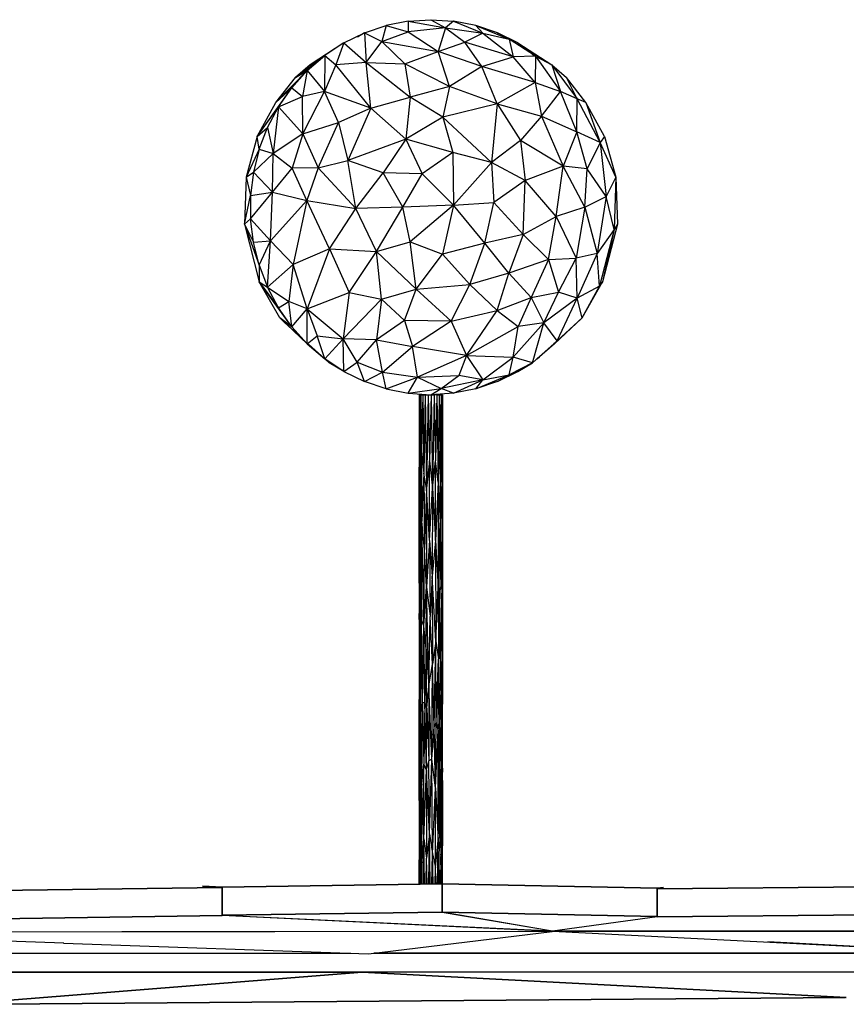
# Model space of a CAD drawing. Extents: x -805 to 3526, y -961 to 1039.
# Tile 6 of 256: x -789.71 to -786.18, y 30.16 to 34.36. Entities that reach past the tile are written whole.
import ezdxf

# ---------------------------------------------------------------- set-up
doc = ezdxf.new("R2010")
doc.units = 0
doc.layers.get('0').update_dxf_attribs({"color": 251})
for name, color, linetype in [('Block 1 cm', 251, 'Continuous'), ('Schnit 1 N', 251, 'Continuous'), ('Schnitt 1', 251, 'Continuous')]:
    doc.layers.add(name, color=color, linetype=linetype)

# ---------------------------------------------------------------- blocks, each defined once
blk = doc.blocks.new('Schnitt 1 cm')
at = {"layer": 'Schnitt 1'}
for p, q in [((50.4888, -2.6874), (49.5716, -2.706)), ((50.4888, -2.6874), (50.5168, -2.6826)), ((50.5168, -2.6829), (50.4888, -2.6877)), ((50.4888, -2.8074), (50.4888, -2.6874)), ((51.4284, -2.7014), (50.4888, -2.6877)), ((50.4888, -2.6877), (50.489, -2.8077)), ((49.5716, -2.7079), (48.4239, -2.6971)), ((49.545, -2.7024), (49.5716, -2.706)), ((49.5716, -2.7079), (49.545, -2.7043)), ((49.5715, -2.8279), (49.5716, -2.7079)), ((49.5716, -2.706), (49.5716, -2.826)), ((52.4939, -2.7176), (51.4283, -2.702)), ((51.4283, -2.702), (51.4284, -2.822)), ((51.4284, -2.7014), (51.5123, -2.6974)), ((51.5122, -2.698), (51.4284, -2.702)), ((51.4285, -2.8214), (51.4284, -2.7014)), ((49.5716, -2.826), (50.4888, -2.8074)), ((50.489, -2.8077), (51.4285, -2.8214)), ((48.4238, -2.8171), (49.5715, -2.8279)), ((51.4284, -2.822), (52.4941, -2.8376))]:
    blk.add_line(p, q, dxfattribs=at)
blk = doc.blocks.new('Schnitt 1 N')
at = {"layer": 'Schnit 1 N'}
for p, q in [((-45461.8, -2230.7), (-45365.2, -2224.4)), ((-45365.2, -2224.4), (-45268.6, -2230.7)), ((-45365.2, -2224.4), (-45303, -2258.9)), ((-45648.9, -2280.6), (-45556.9, -2249.6)), ((-45556.9, -2249.6), (-45574.9, -2318.1)), ((-45461.8, -2230.7), (-45556.9, -2249.6)), ((-45556.9, -2249.6), (-45462, -2276.5)), ((-45461.8, -2230.7), (-45462, -2276.5)), ((-45303, -2258.9), (-45462, -2276.5)), ((-45461.8, -2230.7), (-45303, -2258.9)), ((-45303, -2258.9), (-45335, -2359.5)), ((-45268.6, -2230.7), (-45303, -2258.9)), ((-45303, -2258.9), (-45143.6, -2282.3)), ((-45303, -2258.9), (-45220.4, -2320.4)), ((-45173.5, -2249.6), (-45268.6, -2230.7)), ((-45268.6, -2230.7), (-45143.6, -2282.3)), ((-45081.5, -2280.6), (-45173.5, -2249.6)), ((-45173.5, -2249.6), (-45143.6, -2282.3)), ((-45173.5, -2249.6), (-45032, -2307.9)), ((-45736.5, -2323.4), (-45648.9, -2280.6)), ((-45648.9, -2280.6), (-45678.5, -2298.5)), ((-45648.9, -2280.6), (-45662.1, -2287.9)), ((-45648.9, -2280.6), (-45642.2, -2407.4)), ((-45648.9, -2280.6), (-45574.9, -2318.1)), ((-45574.9, -2318.1), (-45462, -2276.5)), ((-45462, -2276.5), (-45335, -2359.5)), ((-45143.6, -2282.3), (-45220.4, -2320.4)), ((-45143.6, -2282.3), (-45032, -2307.9)), ((-45143.6, -2282.3), (-45014.2, -2382.2)), ((-44993.9, -2323.4), (-45081.5, -2280.6)), ((-45081.5, -2280.6), (-45077, -2283.3)), ((-45081.5, -2280.6), (-45032, -2307.9)), ((-44918.5, -2379.5), (-45032, -2307.9)), ((-45032, -2307.9), (-45014.2, -2382.2)), ((-45736.5, -2323.4), (-45880.8, -2416.7)), ((-45736.5, -2323.4), (-45818.3, -2377.2)), ((-45736.5, -2323.4), (-45770.4, -2417.4)), ((-45736.5, -2323.4), (-45642.2, -2407.4)), ((-45642.2, -2407.4), (-45574.9, -2318.1)), ((-45574.9, -2318.1), (-45476.2, -2413.4)), ((-45574.9, -2318.1), (-45335, -2359.5)), ((-45335, -2359.5), (-45220.4, -2320.4)), ((-45147.8, -2424.6), (-45220.4, -2320.4)), ((-45014.2, -2382.2), (-45220.4, -2320.4)), ((-44993.9, -2323.4), (-44849.6, -2416.7)), ((-44993.9, -2323.4), (-44918.5, -2379.5)), ((-45943.4, -2471.7), (-45818.3, -2377.2)), ((-45892.8, -2441.3), (-45818.3, -2377.2)), ((-45880.8, -2416.7), (-45818.3, -2377.2)), ((-45818.3, -2377.2), (-45819.4, -2530.7)), ((-45818.3, -2377.2), (-45770.4, -2417.4)), ((-45476.2, -2413.4), (-45335, -2359.5)), ((-45147.8, -2424.6), (-45335, -2359.5)), ((-45286.3, -2509), (-45335, -2359.5)), ((-45147.8, -2424.6), (-45014.2, -2382.2)), ((-44918.5, -2379.5), (-45014.2, -2382.2)), ((-44920.4, -2492.2), (-45014.2, -2382.2)), ((-44932.7, -2370.8), (-44918.5, -2379.5)), ((-44918.5, -2379.5), (-44920.4, -2492.2)), ((-44918.5, -2379.5), (-44849.6, -2416.7)), ((-44918.5, -2379.5), (-44811.7, -2530.1)), ((-45880.8, -2416.7), (-45943.4, -2471.7)), ((-45770.4, -2417.4), (-45819.4, -2530.7)), ((-45642.2, -2407.4), (-45770.4, -2417.4)), ((-45621, -2601.5), (-45770.4, -2417.4)), ((-45621, -2601.5), (-45642.2, -2407.4)), ((-45642.2, -2407.4), (-45476.2, -2413.4)), ((-45642.2, -2407.4), (-45454.4, -2554.5)), ((-45286.3, -2509), (-45476.2, -2413.4)), ((-45476.2, -2413.4), (-45454.4, -2554.5)), ((-45147.8, -2424.6), (-45286.3, -2509)), ((-44920.4, -2492.2), (-45147.8, -2424.6)), ((-45083, -2583.4), (-45147.8, -2424.6)), ((-44849.6, -2416.7), (-44787.1, -2471.7)), ((-44849.6, -2416.7), (-44741.2, -2562.5)), ((-44849.6, -2416.7), (-44811.7, -2530.1)), ((-46026.3, -2577.8), (-45892.8, -2441.3)), ((-46026.3, -2577.8), (-45943.4, -2471.7)), ((-45959.1, -2514.5), (-45892.8, -2441.3)), ((-45943.4, -2471.7), (-45892.8, -2441.3)), ((-45892.8, -2441.3), (-45913.9, -2552.3)), ((-45892.8, -2441.3), (-45819.4, -2530.7)), ((-44704.2, -2577.8), (-44787.1, -2471.7)), ((-44741.2, -2562.5), (-44787.1, -2471.7)), ((-46106.1, -2722.6), (-45959.1, -2514.5)), ((-45959.1, -2514.5), (-46026.3, -2577.8)), ((-46016, -2595.8), (-45959.1, -2514.5)), ((-45959.1, -2514.5), (-45913.9, -2552.3)), ((-45286.3, -2509), (-45454.4, -2554.5)), ((-45286.3, -2509), (-45313.9, -2640)), ((-45083, -2583.4), (-45286.3, -2509)), ((-44920.4, -2492.2), (-45083, -2583.4)), ((-44920.4, -2492.2), (-44893.8, -2635.5)), ((-44920.4, -2492.2), (-44811.7, -2530.1)), ((-46016, -2595.8), (-45913.9, -2552.3)), ((-45819.4, -2530.7), (-45913.9, -2552.3)), ((-45911.7, -2710.8), (-45913.9, -2552.3)), ((-45911.7, -2710.8), (-45819.4, -2530.7)), ((-45621, -2601.5), (-45819.4, -2530.7)), ((-45758.9, -2663.4), (-45819.4, -2530.7)), ((-45621, -2601.5), (-45454.4, -2554.5)), ((-45454.4, -2554.5), (-45471.9, -2733.7)), ((-45313.9, -2640), (-45454.4, -2554.5)), ((-44893.8, -2635.5), (-44811.7, -2530.1)), ((-44743.2, -2703.2), (-44811.7, -2530.1)), ((-44741.2, -2562.5), (-44811.7, -2530.1)), ((-44743.2, -2703.2), (-44741.2, -2562.5)), ((-44704.2, -2577.8), (-44741.2, -2562.5)), ((-44642.8, -2748.5), (-44741.2, -2562.5)), ((-46106.1, -2722.6), (-46026.3, -2577.8)), ((-46106.1, -2722.6), (-46016, -2595.8)), ((-46062.6, -2683.8), (-46016, -2595.8)), ((-46016, -2595.8), (-46038.8, -2794.9)), ((-46016, -2595.8), (-45911.7, -2710.8)), ((-45621, -2601.5), (-45758.9, -2663.4)), ((-45621, -2601.5), (-45720.4, -2825.8)), ((-45621, -2601.5), (-45471.9, -2733.7)), ((-45083, -2583.4), (-45313.9, -2640)), ((-45083, -2583.4), (-45106.6, -2833.3)), ((-45083, -2583.4), (-44893.8, -2635.5)), ((-45083, -2583.4), (-44983.2, -2739.4)), ((-44624.3, -2722.6), (-44704.2, -2577.8)), ((-44704.2, -2577.8), (-44642.8, -2748.5)), ((-45313.9, -2640), (-45471.9, -2733.7)), ((-45313.9, -2640), (-45106.6, -2833.3)), ((-45313.9, -2640), (-45271.1, -2791.5)), ((-44893.8, -2635.5), (-44983.2, -2739.4)), ((-44893.8, -2635.5), (-44743.2, -2703.2)), ((-44893.8, -2635.5), (-44801.6, -2849.6)), ((-46106.1, -2722.6), (-46062.6, -2683.8)), ((-46098.2, -2777.2), (-46062.6, -2683.8)), ((-46062.6, -2683.8), (-46038.8, -2794.9)), ((-45911.7, -2710.8), (-45758.9, -2663.4)), ((-45845.9, -2857), (-45758.9, -2663.4)), ((-45758.9, -2663.4), (-45720.4, -2825.8)), ((-46106.1, -2722.6), (-46154.2, -2897)), ((-46098.2, -2777.2), (-46106.1, -2722.6)), ((-45911.7, -2710.8), (-46038.8, -2794.9)), ((-45911.7, -2710.8), (-45956.7, -2858.6)), ((-45911.7, -2710.8), (-45845.9, -2857)), ((-44743.2, -2703.2), (-44801.6, -2849.6)), ((-44642.8, -2748.5), (-44743.2, -2703.2)), ((-44698.1, -2860.3), (-44743.2, -2703.2)), ((-44624.3, -2722.6), (-44642.8, -2748.5)), ((-44624.3, -2722.6), (-44576.2, -2897)), ((-45471.9, -2733.7), (-45720.4, -2825.8)), ((-45471.9, -2733.7), (-45569.7, -2878.2)), ((-45271.1, -2791.5), (-45471.9, -2733.7)), ((-45471.9, -2733.7), (-45402.8, -2882.2)), ((-44983.2, -2739.4), (-45106.6, -2833.3)), ((-44801.6, -2849.6), (-44983.2, -2739.4)), ((-44983.2, -2739.4), (-44963.2, -2910.5)), ((-44642.8, -2748.5), (-44698.1, -2860.3)), ((-44576.2, -2897), (-44642.8, -2748.5)), ((-44642.8, -2748.5), (-44618.2, -2978.9)), ((-46098.2, -2777.2), (-46154.2, -2897)), ((-46098.2, -2777.2), (-46122.3, -2874.5)), ((-46122.3, -2874.5), (-46038.8, -2794.9)), ((-46098.2, -2777.2), (-46038.8, -2794.9)), ((-46041.3, -2959.6), (-46038.8, -2794.9)), ((-46038.8, -2794.9), (-45956.7, -2858.6)), ((-45271.1, -2791.5), (-45402.8, -2882.2)), ((-45106.6, -2833.3), (-45271.1, -2791.5)), ((-45271.1, -2791.5), (-45269.2, -3015.3)), ((-45845.9, -2857), (-45720.4, -2825.8)), ((-45685.3, -3030.1), (-45720.4, -2825.8)), ((-45569.7, -2878.2), (-45720.4, -2825.8)), ((-45106.6, -2833.3), (-45269.2, -3015.3)), ((-44963.2, -2910.5), (-45106.6, -2833.3)), ((-45106.6, -2833.3), (-45097, -3004.3)), ((-44801.6, -2849.6), (-44963.2, -2910.5)), ((-44830.4, -3063.7), (-44801.6, -2849.6)), ((-44708.2, -3024.4), (-44801.6, -2849.6)), ((-44698.1, -2860.3), (-44801.6, -2849.6)), ((-46154.2, -2897), (-46161, -3097.1)), ((-46154.2, -2897), (-46122.3, -2874.5)), ((-46154.2, -2897), (-46134.4, -2974.2)), ((-46122.3, -2874.5), (-46134.4, -2974.2)), ((-46122.3, -2874.5), (-46041.3, -2959.6)), ((-46041.3, -2959.6), (-45956.7, -2858.6)), ((-45845.9, -2857), (-45956.7, -2858.6)), ((-45894.6, -2996.1), (-45956.7, -2858.6)), ((-45845.9, -2857), (-45894.6, -2996.1)), ((-45845.9, -2857), (-45685.3, -3030.1)), ((-45685.3, -3030.1), (-45569.7, -2878.2)), ((-45484.6, -3024.4), (-45569.7, -2878.2)), ((-45402.8, -2882.2), (-45569.7, -2878.2)), ((-45484.6, -3024.4), (-45402.8, -2882.2)), ((-45269.2, -3015.3), (-45402.8, -2882.2)), ((-44708.2, -3024.4), (-44698.1, -2860.3)), ((-44618.2, -2978.9), (-44698.1, -2860.3)), ((-44576.2, -2897), (-44618.2, -2978.9)), ((-44576.2, -2897), (-44583.5, -3119.5)), ((-44576.2, -2897), (-44569.4, -3097.1)), ((-44963.2, -2910.5), (-45097, -3004.3)), ((-44972.2, -3140.5), (-44963.2, -2910.5)), ((-44830.4, -3063.7), (-44963.2, -2910.5)), ((-46161, -3097.1), (-46134.4, -2974.2)), ((-46134.4, -2974.2), (-46041.3, -2959.6)), ((-46134.4, -3074.7), (-46041.3, -2959.6)), ((-46134.4, -2974.2), (-46134.4, -3074.7)), ((-46049.8, -3168.6), (-46041.3, -2959.6)), ((-46041.3, -2959.6), (-45894.6, -2996.1)), ((-44708.2, -3024.4), (-44618.2, -2978.9)), ((-44618.2, -2978.9), (-44655.8, -3221.4)), ((-44583.5, -3119.5), (-44618.2, -2978.9)), ((-46049.8, -3168.6), (-45894.6, -2996.1)), ((-45894.6, -2996.1), (-45952.9, -3268.9)), ((-45797.4, -3201.8), (-45894.6, -2996.1)), ((-45894.6, -2996.1), (-45685.3, -3030.1)), ((-45484.6, -3024.4), (-45685.3, -3030.1)), ((-45597.4, -3213.9), (-45484.6, -3024.4)), ((-45269.2, -3015.3), (-45484.6, -3024.4)), ((-45453.9, -3171.9), (-45484.6, -3024.4)), ((-45269.2, -3015.3), (-45453.9, -3171.9)), ((-45269.2, -3015.3), (-45315.5, -3225.5)), ((-45269.2, -3015.3), (-45097, -3004.3)), ((-45134.6, -3177.5), (-45269.2, -3015.3)), ((-45134.6, -3177.5), (-45097, -3004.3)), ((-44972.2, -3140.5), (-45097, -3004.3)), ((-44708.2, -3024.4), (-44830.4, -3063.7)), ((-44708.2, -3024.4), (-44745.4, -3241.8)), ((-44708.2, -3024.4), (-44655.8, -3221.4)), ((-45797.4, -3201.8), (-45685.3, -3030.1)), ((-45597.4, -3213.9), (-45685.3, -3030.1)), ((-44972.2, -3140.5), (-44830.4, -3063.7)), ((-44864.3, -3247.2), (-44830.4, -3063.7)), ((-44830.4, -3063.7), (-44745.4, -3241.8)), ((-46161, -3097.1), (-46134.4, -3074.7)), ((-46161, -3097.1), (-46097.9, -3343.1)), ((-46161, -3097.1), (-46098.2, -3271.6)), ((-46161, -3097.1), (-46122.3, -3174.3)), ((-46122.3, -3174.3), (-46134.4, -3074.7)), ((-46134.4, -3074.7), (-46049.8, -3168.6)), ((-44569.4, -3097.1), (-44632.5, -3343.1)), ((-44569.4, -3097.1), (-44583.5, -3119.5)), ((-44972.2, -3140.5), (-45134.6, -3177.5)), ((-44972.2, -3140.5), (-45032.6, -3306.4)), ((-44972.2, -3140.5), (-44864.3, -3247.2)), ((-44583.5, -3119.5), (-44655.8, -3221.4)), ((-44583.5, -3119.5), (-44646.4, -3362)), ((-44583.5, -3119.5), (-44632.5, -3343.1)), ((-46122.3, -3174.3), (-46049.8, -3168.6)), ((-46098.2, -3271.6), (-46122.3, -3174.3)), ((-46098.2, -3271.6), (-46049.8, -3168.6)), ((-46062.6, -3365.1), (-46049.8, -3168.6)), ((-46049.8, -3168.6), (-45952.9, -3268.9)), ((-45597.4, -3213.9), (-45453.9, -3171.9)), ((-45427.6, -3374.8), (-45453.9, -3171.9)), ((-45453.9, -3171.9), (-45315.5, -3225.5)), ((-45134.6, -3177.5), (-45315.5, -3225.5)), ((-45199, -3354), (-45134.6, -3177.5)), ((-45032.6, -3306.4), (-45134.6, -3177.5)), ((-45797.4, -3201.8), (-45952.9, -3268.9)), ((-45797.4, -3201.8), (-45892.6, -3457.6)), ((-45797.4, -3201.8), (-45713.8, -3388.2)), ((-45797.4, -3201.8), (-45597.4, -3213.9)), ((-45713.8, -3388.2), (-45597.4, -3213.9)), ((-45576.6, -3417), (-45597.4, -3213.9)), ((-45427.6, -3374.8), (-45597.4, -3213.9)), ((-45427.6, -3374.8), (-45315.5, -3225.5)), ((-45199, -3354), (-45315.5, -3225.5)), ((-44655.8, -3221.4), (-44745.4, -3241.8)), ((-44655.8, -3221.4), (-44741.8, -3412.6)), ((-44646.4, -3362), (-44655.8, -3221.4)), ((-46098.2, -3271.6), (-46097.9, -3343.1)), ((-46098.2, -3271.6), (-46062.6, -3365.1)), ((-46062.6, -3365.1), (-45952.9, -3268.9)), ((-45952.9, -3268.9), (-45972, -3427.3)), ((-45892.6, -3457.6), (-45952.9, -3268.9)), ((-44864.3, -3247.2), (-45032.6, -3306.4)), ((-44864.3, -3247.2), (-44937.1, -3409.6)), ((-44864.3, -3247.2), (-44745.4, -3241.8)), ((-44864.3, -3247.2), (-44820.4, -3387.4)), ((-44820.4, -3387.4), (-44745.4, -3241.8)), ((-44741.8, -3412.6), (-44745.4, -3241.8)), ((-45032.6, -3306.4), (-45199, -3354)), ((-45083, -3465.5), (-45032.6, -3306.4)), ((-44937.1, -3409.6), (-45032.6, -3306.4)), ((-46010.6, -3497.1), (-46097.9, -3343.1)), ((-45959.1, -3534.4), (-46097.9, -3343.1)), ((-46097.9, -3343.1), (-46016, -3453.1)), ((-46097.9, -3343.1), (-46062.6, -3365.1)), ((-45427.6, -3374.8), (-45199, -3354)), ((-45278.3, -3511.4), (-45199, -3354)), ((-45083, -3465.5), (-45199, -3354)), ((-44719.8, -3497.1), (-44632.5, -3343.1)), ((-44632.5, -3343.1), (-44646.4, -3362)), ((-46016, -3453.1), (-46062.6, -3365.1)), ((-46062.6, -3365.1), (-45972, -3427.3)), ((-45892.6, -3457.6), (-45713.8, -3388.2)), ((-45713.8, -3388.2), (-45740.2, -3585.4)), ((-45713.8, -3388.2), (-45576.6, -3417)), ((-45576.6, -3417), (-45427.6, -3374.8)), ((-45478.6, -3508.1), (-45427.6, -3374.8)), ((-45278.3, -3511.4), (-45427.6, -3374.8)), ((-44937.1, -3409.6), (-44820.4, -3387.4)), ((-44883.2, -3518.2), (-44820.4, -3387.4)), ((-44741.8, -3412.6), (-44820.4, -3387.4)), ((-44646.4, -3362), (-44741.8, -3412.6)), ((-44719.8, -3497.1), (-44646.4, -3362)), ((-46016, -3453.1), (-45972, -3427.3)), ((-45959.1, -3534.4), (-45972, -3427.3)), ((-45892.6, -3457.6), (-45972, -3427.3)), ((-45576.6, -3417), (-45740.2, -3585.4)), ((-45576.6, -3417), (-45597.4, -3590.3)), ((-45478.6, -3508.1), (-45576.6, -3417)), ((-45083, -3465.5), (-44937.1, -3409.6)), ((-44937.1, -3409.6), (-44993.4, -3533.2)), ((-44937.1, -3409.6), (-44883.2, -3518.2)), ((-44741.8, -3412.6), (-44883.2, -3518.2)), ((-44826, -3594.7), (-44741.8, -3412.6)), ((-44719.8, -3497.1), (-44741.8, -3412.6)), ((-45959.1, -3534.4), (-46016, -3453.1)), ((-45959.1, -3534.4), (-45892.6, -3457.6)), ((-45892.8, -3607.6), (-45892.6, -3457.6)), ((-45892.6, -3457.6), (-45850.2, -3573.2)), ((-45892.6, -3457.6), (-45740.2, -3585.4)), ((-45278.3, -3511.4), (-45083, -3465.5)), ((-45213, -3657.6), (-45083, -3465.5)), ((-45083, -3465.5), (-44993.4, -3533.2)), ((-45892.8, -3607.6), (-46010.6, -3497.1)), ((-46010.6, -3497.1), (-45984.2, -3521.4)), ((-46010.6, -3497.1), (-45926.9, -3573.1)), ((-45959.1, -3534.4), (-46010.6, -3497.1)), ((-45478.6, -3508.1), (-45597.4, -3590.3)), ((-45278.3, -3511.4), (-45478.6, -3508.1)), ((-45478.6, -3508.1), (-45444.2, -3618.2)), ((-45278.3, -3511.4), (-45444.2, -3618.2)), ((-45278.3, -3511.4), (-45213, -3657.6)), ((-44883.2, -3518.2), (-45014.4, -3664.7)), ((-44883.2, -3518.2), (-44993.4, -3533.2)), ((-44931.4, -3688.1), (-44883.2, -3518.2)), ((-44826, -3594.7), (-44883.2, -3518.2)), ((-44837.6, -3607.6), (-44719.8, -3497.1)), ((-44719.8, -3497.1), (-44826, -3594.7)), ((-44732.7, -3508.8), (-44719.8, -3497.1)), ((-45892.8, -3607.6), (-45959.1, -3534.4)), ((-45213, -3657.6), (-44993.4, -3533.2)), ((-45014.4, -3664.7), (-44993.4, -3533.2)), ((-45892.8, -3607.6), (-45850.2, -3573.2)), ((-45892.8, -3607.6), (-45818.3, -3671.6)), ((-45887.5, -3608.8), (-45818.3, -3671.6)), ((-45818.3, -3671.6), (-45850.2, -3573.2)), ((-45850.2, -3573.2), (-45740.2, -3585.4)), ((-45818.3, -3671.6), (-45740.2, -3585.4)), ((-45736.5, -3725.5), (-45740.2, -3585.4)), ((-45680.5, -3686.3), (-45740.2, -3585.4)), ((-45597.4, -3590.3), (-45740.2, -3585.4)), ((-45680.5, -3686.3), (-45597.4, -3590.3)), ((-45571.7, -3727.9), (-45597.4, -3590.3)), ((-45597.4, -3590.3), (-45444.2, -3618.2)), ((-44826, -3594.7), (-44931.4, -3688.1)), ((-44912.2, -3671.6), (-44826, -3594.7)), ((-44837.6, -3607.6), (-44912.2, -3671.6)), ((-44840.4, -3605.9), (-44826, -3594.7)), ((-45839.3, -3652.9), (-45818.3, -3671.6)), ((-45571.7, -3727.9), (-45444.2, -3618.2)), ((-45213, -3657.6), (-45444.2, -3618.2)), ((-45422.7, -3749.6), (-45444.2, -3618.2)), ((-45736.5, -3725.5), (-45818.3, -3671.6)), ((-45815.8, -3673.3), (-45799, -3688.1)), ((-45736.5, -3725.5), (-45799, -3688.1)), ((-45736.5, -3725.5), (-45680.5, -3686.3)), ((-45648.9, -3768.3), (-45680.5, -3686.3)), ((-45680.5, -3686.3), (-45571.7, -3727.9)), ((-45213, -3657.6), (-45422.7, -3749.6)), ((-45213, -3657.6), (-45245.6, -3742.9)), ((-45213, -3657.6), (-45143.4, -3761.4)), ((-45213, -3657.6), (-45014.4, -3664.7)), ((-45143.4, -3761.4), (-45014.4, -3664.7)), ((-45081.5, -3768.3), (-44931.4, -3688.1)), ((-45031.3, -3740.1), (-45014.4, -3664.7)), ((-44931.4, -3688.1), (-45031.3, -3740.1)), ((-44931.4, -3688.1), (-45014.4, -3664.7)), ((-44993.9, -3725.5), (-44931.4, -3688.1)), ((-44912.2, -3671.6), (-44914.7, -3673.3)), ((-44912.2, -3671.6), (-44902.4, -3662.8)), ((-45736.5, -3725.5), (-45743.3, -3720.2)), ((-45736.5, -3725.5), (-45648.9, -3768.3)), ((-45648.9, -3768.3), (-45571.7, -3727.9)), ((-45556.9, -3799.3), (-45571.7, -3727.9)), ((-45571.7, -3727.9), (-45422.7, -3749.6)), ((-45081.5, -3768.3), (-44993.9, -3725.5)), ((-44990.6, -3723.3), (-44993.9, -3725.5)), ((-44993.9, -3725.5), (-44991.5, -3723.6)), ((-45556.9, -3799.3), (-45648.9, -3768.3)), ((-45556.9, -3799.3), (-45422.7, -3749.6)), ((-45461.8, -3818.1), (-45422.7, -3749.6)), ((-45422.7, -3749.6), (-45245.6, -3742.9)), ((-45422.7, -3749.6), (-45321.6, -3797.4)), ((-45321.6, -3797.4), (-45245.6, -3742.9)), ((-45143.4, -3761.4), (-45321.6, -3797.4)), ((-45268.6, -3818.1), (-45143.4, -3761.4)), ((-45143.4, -3761.4), (-45245.6, -3742.9)), ((-45173.5, -3799.3), (-45031.3, -3740.1)), ((-45173.5, -3799.3), (-45143.4, -3761.4)), ((-45081.5, -3768.3), (-45173.5, -3799.3)), ((-45143.4, -3761.4), (-45031.3, -3740.1)), ((-45081.5, -3768.3), (-45031.3, -3740.1)), ((-45556.9, -3799.3), (-45461.8, -3818.1)), ((-45461.8, -3818.1), (-45321.6, -3797.4)), ((-45461.8, -3818.1), (-45365.2, -3824.4)), ((-45365.2, -3824.4), (-45321.6, -3797.4)), ((-45268.6, -3818.1), (-45364.7, -3824.4)), ((-45268.6, -3818.1), (-45321.6, -3797.4)), ((-45173.5, -3799.3), (-45268.6, -3818.1)), ((-45415.2, -3824.4), (-45413.4, -3824.4)), ((-45415.2, -3824.4), (-45415, -4133.1)), ((-45413.4, -3824.4), (-45415, -4133.1)), ((-45413.4, -3824.4), (-45408.3, -3824.4)), ((-45413.4, -3824.4), (-45409.7, -4208)), ((-45413.4, -3824.4), (-45413.4, -4318.2)), ((-45408.3, -3824.4), (-45409.7, -4208)), ((-45408.3, -3824.4), (-45400.2, -3824.4)), ((-45408.3, -3824.4), (-45404.8, -4064.8)), ((-45400.2, -3824.4), (-45404.8, -4064.8)), ((-45400.2, -3824.4), (-45389.8, -3824.4)), ((-45400.2, -3824.4), (-45395.3, -4159.8)), ((-45389.8, -3824.4), (-45395.3, -4159.8)), ((-45389.8, -3824.4), (-45377.7, -3824.4)), ((-45389.8, -3824.4), (-45383.9, -4222.7)), ((-45377.7, -3824.4), (-45383.9, -4222.7)), ((-45377.7, -3824.4), (-45364.7, -3824.4)), ((-45377.7, -3824.4), (-45371.3, -4106.5)), ((-45364.7, -3824.4), (-45371.3, -4106.5)), ((-45364.7, -3824.4), (-45351.8, -3824.4)), ((-45364.7, -3824.4), (-45358.2, -4222.7)), ((-45351.8, -3824.4), (-45358.2, -4222.7)), ((-45339.8, -3824.4), (-45351.8, -3824.4)), ((-45351.8, -3824.4), (-45345.6, -4106.5)), ((-45339.8, -3824.4), (-45345.6, -4106.5)), ((-45339.8, -3824.4), (-45329.5, -3824.4)), ((-45339.8, -3824.4), (-45334.4, -4197)), ((-45329.5, -3824.4), (-45334.4, -4197)), ((-45329.5, -3824.4), (-45321.7, -3824.4)), ((-45329.5, -3824.4), (-45325.3, -4064.7)), ((-45321.7, -3824.4), (-45325.3, -4064.7)), ((-45321.7, -3824.4), (-45316.8, -3824.4)), ((-45321.7, -3824.4), (-45318.8, -4197)), ((-45316.8, -3824.4), (-45318.8, -4197)), ((-45316.8, -3824.4), (-45315.2, -3824.4)), ((-45316.8, -3824.4), (-45315.6, -4116.3)), ((-45315.2, -3824.4), (-45315.6, -4116.3)), ((-45315.2, -3824.4), (-45315.5, -4117.3)), ((-45404.8, -4064.8), (-45409.7, -4208)), ((-45404.8, -4064.8), (-45395.3, -4159.8)), ((-45404.8, -4064.8), (-45404.6, -4364.3)), ((-45334.4, -4197), (-45325.3, -4064.7)), ((-45318.8, -4197), (-45325.3, -4064.7)), ((-45325.3, -4064.7), (-45325.3, -4371.1)), ((-45371.3, -4106.5), (-45383.9, -4222.7)), ((-45371.3, -4446.6), (-45371.3, -4106.5)), ((-45371.3, -4106.5), (-45358.2, -4222.7)), ((-45358.2, -4222.7), (-45345.6, -4106.5)), ((-45334.4, -4197), (-45345.6, -4106.5)), ((-45345.6, -4446.6), (-45345.6, -4106.5)), ((-45315.6, -4116.3), (-45318.8, -4197)), ((-45315.6, -4116.3), (-45315.6, -4464.7)), ((-45315.6, -4116.3), (-45315.4, -4411)), ((-45315.6, -4116.3), (-45315.5, -4117.3)), ((-45415.1, -4446.7), (-45415, -4133.1)), ((-45413.4, -4318.2), (-45415, -4133.1)), ((-45315.4, -4411), (-45315.5, -4117.3)), ((-45395.3, -4159.8), (-45404.6, -4364.3)), ((-45383.9, -4222.7), (-45395.3, -4159.8)), ((-45395.3, -4159.8), (-45392.8, -4485.6)), ((-45334.4, -4197), (-45345.6, -4446.6)), ((-45334.4, -4197), (-45333.8, -4647.7)), ((-45334.4, -4197), (-45325.3, -4371.1)), ((-45318.8, -4197), (-45325.3, -4371.1)), ((-45318.8, -4197), (-45319.2, -4639.9)), ((-45318.8, -4197), (-45315.6, -4464.7)), ((-45409.7, -4208), (-45413.4, -4318.2)), ((-45409.7, -4208), (-45410.1, -4522.9)), ((-45409.7, -4208), (-45404.6, -4364.3)), ((-45383.9, -4222.7), (-45392.8, -4485.6)), ((-45371.3, -4446.6), (-45383.9, -4222.7)), ((-45383.9, -4222.7), (-45383.7, -4644.8)), ((-45371.3, -4446.6), (-45358.2, -4222.7)), ((-45358.2, -4222.7), (-45359.4, -4598.6)), ((-45358.2, -4222.7), (-45345.6, -4446.6)), ((-45413.4, -4318.2), (-45415.1, -4446.7)), ((-45410.1, -4522.9), (-45413.4, -4318.2)), ((-45413.4, -4318.2), (-45413.4, -4727.5)), ((-45410.1, -4522.9), (-45404.6, -4364.3)), ((-45405.7, -4785.3), (-45404.6, -4364.3)), ((-45395.3, -4811.3), (-45404.6, -4364.3)), ((-45392.8, -4485.6), (-45404.6, -4364.3)), ((-45333.8, -4647.7), (-45325.3, -4371.1)), ((-45325.3, -4371.1), (-45326.6, -4660.4)), ((-45319.2, -4639.9), (-45325.3, -4371.1)), ((-45315.6, -4464.7), (-45315.4, -4411)), ((-45315.4, -4411), (-45315.2, -4768.1)), ((-45415.1, -4446.7), (-45415.2, -4757.5)), ((-45413.4, -4727.5), (-45415.1, -4446.7)), ((-45413.4, -4812), (-45415.1, -4446.7)), ((-45371.3, -4446.6), (-45383.7, -4644.8)), ((-45371.3, -4446.6), (-45359.4, -4598.6)), ((-45371.3, -4446.6), (-45369.1, -4770.6)), ((-45345.6, -4446.6), (-45359.4, -4598.6)), ((-45345.6, -4446.6), (-45344.4, -4875.4)), ((-45345.6, -4446.6), (-45333.8, -4647.7)), ((-45395.3, -4811.3), (-45392.8, -4485.6)), ((-45383.7, -4644.8), (-45392.8, -4485.6)), ((-45319.2, -4639.9), (-45315.6, -4464.7)), ((-45315.6, -4464.7), (-45316.2, -4763.5)), ((-45315.6, -4464.7), (-45315.2, -4768.1)), ((-45410.1, -4522.9), (-45413.4, -4727.5)), ((-45410.5, -4905.8), (-45410.1, -4522.9)), ((-45410.1, -4522.9), (-45405.7, -4785.3)), ((-45359.4, -4598.6), (-45369.1, -4770.6)), ((-45344.4, -4875.4), (-45359.4, -4598.6)), ((-45359.4, -4598.6), (-45358.2, -4974.4)), ((-45395.3, -4811.3), (-45383.7, -4644.8)), ((-45385.9, -4910.6), (-45383.7, -4644.8)), ((-45373.9, -5068.6), (-45383.7, -4644.8)), ((-45383.7, -4644.8), (-45369.1, -4770.6)), ((-45344.4, -4875.4), (-45333.8, -4647.7)), ((-45333.8, -4647.7), (-45326.6, -4660.4)), ((-45333.8, -4647.7), (-45332.5, -4951.7)), ((-45326.6, -4660.4), (-45332.5, -4951.7)), ((-45319.2, -4639.9), (-45326.6, -4660.4)), ((-45325.3, -4949.8), (-45326.6, -4660.4)), ((-45319.2, -4639.9), (-45325.3, -4949.8)), ((-45319.2, -4639.9), (-45318.4, -5063.9)), ((-45319.2, -4639.9), (-45316.2, -4763.5)), ((-45410.5, -4905.8), (-45413.4, -4727.5)), ((-45413.4, -4727.5), (-45413.4, -4812)), ((-45415.2, -4757.5), (-45415.2, -5125.3)), ((-45413.4, -4812), (-45415.2, -4757.5)), ((-45410.5, -4905.8), (-45405.7, -4785.3)), ((-45408.6, -5180.7), (-45405.7, -4785.3)), ((-45400.5, -5141), (-45405.7, -4785.3)), ((-45395.3, -4811.3), (-45405.7, -4785.3)), ((-45373.9, -5068.6), (-45369.1, -4770.6)), ((-45358.2, -4974.4), (-45369.1, -4770.6)), ((-45318.4, -5063.9), (-45316.2, -4763.5)), ((-45315.2, -4768.1), (-45316.2, -4763.5)), ((-45316.2, -4763.5), (-45315.3, -5144.8)), ((-45315.2, -4768.1), (-45315.3, -5144.8)), ((-45413.4, -4812), (-45415.2, -5125.3)), ((-45413.4, -5136.8), (-45413.4, -4812)), ((-45410.5, -4905.8), (-45413.4, -4812)), ((-45400.5, -5141), (-45395.3, -4811.3)), ((-45385.9, -4910.6), (-45395.3, -4811.3)), ((-45390.7, -5136.9), (-45395.3, -4811.3)), ((-45413.4, -5136.8), (-45410.5, -4905.8)), ((-45408.6, -5180.7), (-45410.5, -4905.8)), ((-45385.9, -4910.6), (-45390.7, -5136.9)), ((-45382.3, -5161.7), (-45385.9, -4910.6)), ((-45385.9, -4910.6), (-45373.9, -5068.6)), ((-45344.4, -4875.4), (-45358.2, -4974.4)), ((-45351.9, -5241.1), (-45344.4, -4875.4)), ((-45342.4, -5222.1), (-45344.4, -4875.4)), ((-45344.4, -4875.4), (-45332.5, -4951.7)), ((-45342.4, -5222.1), (-45332.5, -4951.7)), ((-45333.8, -5255.2), (-45332.5, -4951.7)), ((-45325.3, -4949.8), (-45332.5, -4951.7)), ((-45326.9, -5224.7), (-45332.5, -4951.7)), ((-45325.3, -4949.8), (-45326.9, -5224.7)), ((-45325.3, -4949.8), (-45318.4, -5063.9)), ((-45373.9, -5068.6), (-45358.2, -4974.4)), ((-45361.9, -5379.2), (-45358.2, -4974.4)), ((-45351.9, -5241.1), (-45358.2, -4974.4)), ((-45382.3, -5161.7), (-45373.9, -5068.6)), ((-45361.9, -5379.2), (-45373.9, -5068.6)), ((-45373.9, -5068.6), (-45373.5, -5386.4)), ((-45318.4, -5063.9), (-45326.9, -5224.7)), ((-45318.4, -5063.9), (-45323, -5421.8)), ((-45318.4, -5063.9), (-45318.8, -5490.9)), ((-45315.8, -5418.3), (-45318.4, -5063.9)), ((-45318.4, -5063.9), (-45315.3, -5144.8)), ((-45415.1, -5482.8), (-45415.2, -5125.3)), ((-45413.4, -5136.8), (-45415.2, -5125.3)), ((-45413.4, -5221.3), (-45415.2, -5125.3)), ((-45409.9, -5537.9), (-45413.4, -5136.8)), ((-45408.6, -5180.7), (-45413.4, -5136.8)), ((-45413.4, -5136.8), (-45413.4, -5221.3)), ((-45408.6, -5180.7), (-45400.5, -5141)), ((-45404.6, -5484.1), (-45400.5, -5141)), ((-45390.7, -5136.9), (-45400.5, -5141)), ((-45400.5, -5141), (-45395.8, -5401.1)), ((-45390.7, -5136.9), (-45395.8, -5401.1)), ((-45383.9, -5426.6), (-45390.7, -5136.9)), ((-45382.3, -5161.7), (-45390.7, -5136.9)), ((-45383.9, -5426.6), (-45382.3, -5161.7)), ((-45382.3, -5161.7), (-45373.5, -5386.4)), ((-45315.8, -5418.3), (-45315.3, -5144.8)), ((-45315.3, -5470.6), (-45315.3, -5144.8)), ((-45409.9, -5537.9), (-45408.6, -5180.7)), ((-45404.6, -5484.1), (-45408.6, -5180.7)), ((-45413.4, -5221.3), (-45415.1, -5482.8)), ((-45409.9, -5537.9), (-45413.4, -5221.3)), ((-45413.4, -5630.6), (-45413.4, -5221.3)), ((-45361.9, -5379.2), (-45351.9, -5241.1)), ((-45342.4, -5222.1), (-45351.9, -5241.1)), ((-45345.6, -5502.3), (-45351.9, -5241.1)), ((-45345.6, -5502.3), (-45342.4, -5222.1)), ((-45333.8, -5255.2), (-45342.4, -5222.1)), ((-45333.8, -5255.2), (-45326.9, -5224.7)), ((-45328.5, -5500.6), (-45326.9, -5224.7)), ((-45326.9, -5224.7), (-45323, -5421.8)), ((-45345.6, -5502.3), (-45333.8, -5255.2)), ((-45334.4, -5726.1), (-45333.8, -5255.2)), ((-45333.8, -5255.2), (-45328.5, -5500.6)), ((-45404.6, -5484.1), (-45395.8, -5401.1)), ((-45395.3, -5719.6), (-45395.8, -5401.1)), ((-45383.9, -5426.6), (-45395.8, -5401.1)), ((-45383.9, -5426.6), (-45373.5, -5386.4)), ((-45361.9, -5379.2), (-45373.5, -5386.4)), ((-45371.3, -5697.8), (-45373.5, -5386.4)), ((-45371.3, -5697.8), (-45361.9, -5379.2)), ((-45358.2, -5783.9), (-45361.9, -5379.2)), ((-45345.6, -5502.3), (-45361.9, -5379.2)), ((-45315.8, -5418.3), (-45318.8, -5490.9)), ((-45315.3, -5470.6), (-45315.8, -5418.3)), ((-45315.6, -5722), (-45315.8, -5418.3)), ((-45395.3, -5719.6), (-45383.9, -5426.6)), ((-45371.3, -5697.8), (-45383.9, -5426.6)), ((-45383.9, -5426.6), (-45383.9, -5801.4)), ((-45328.5, -5500.6), (-45323, -5421.8)), ((-45325.3, -5789.1), (-45323, -5421.8)), ((-45318.8, -5490.9), (-45323, -5421.8)), ((-45415.1, -5482.8), (-45415.1, -5809.1)), ((-45413.4, -5630.6), (-45415.1, -5482.8)), ((-45404.6, -5484.1), (-45409.9, -5537.9)), ((-45404.6, -5832.5), (-45404.6, -5484.1)), ((-45395.3, -5719.6), (-45404.6, -5484.1)), ((-45358.2, -5783.9), (-45345.6, -5502.3)), ((-45345.6, -5842.4), (-45345.6, -5502.3)), ((-45345.6, -5502.3), (-45334.4, -5726.1)), ((-45334.4, -5726.1), (-45328.5, -5500.6)), ((-45325.3, -5789.1), (-45328.5, -5500.6)), ((-45325.3, -5789.1), (-45318.8, -5490.9)), ((-45315.6, -5722), (-45318.8, -5490.9)), ((-45318.8, -5836.2), (-45318.8, -5490.9)), ((-45315.3, -5470.6), (-45315.6, -5722)), ((-45315.4, -5822.3), (-45315.3, -5470.6)), ((-45409.9, -5537.9), (-45413.4, -5630.6)), ((-45409.9, -5537.9), (-45410.4, -5831.5)), ((-45404.6, -5832.5), (-45409.9, -5537.9)), ((-45413.4, -5630.6), (-45415.1, -5809.1)), ((-45413.4, -5913.5), (-45413.4, -5630.6)), ((-45413.4, -5630.6), (-45410.4, -5831.5)), ((-45371.3, -5697.8), (-45383.9, -5801.4)), ((-45374.5, -5912.8), (-45371.3, -5697.8)), ((-45368, -5912.8), (-45371.3, -5697.8)), ((-45371.3, -5697.8), (-45358.2, -5783.9)), ((-45404.6, -5832.5), (-45395.3, -5719.6)), ((-45397.6, -5912.8), (-45395.3, -5719.6)), ((-45392.7, -5912.8), (-45395.3, -5719.6)), ((-45395.3, -5719.6), (-45383.9, -5801.4)), ((-45345.6, -5842.4), (-45334.4, -5726.1)), ((-45336.9, -5912.4), (-45334.4, -5726.1)), ((-45332.1, -5912.3), (-45334.4, -5726.1)), ((-45334.4, -5726.1), (-45325.3, -5789.1)), ((-45315.6, -5722), (-45318.8, -5836.2)), ((-45316.2, -5911.8), (-45315.6, -5722)), ((-45315.4, -5911.9), (-45315.6, -5722)), ((-45315.4, -5822.3), (-45315.6, -5722)), ((-45360.7, -5912.7), (-45358.2, -5783.9)), ((-45355.8, -5912.7), (-45358.2, -5783.9)), ((-45358.2, -5783.9), (-45345.6, -5842.4)), ((-45326.8, -5912.2), (-45325.3, -5789.1)), ((-45323.9, -5912.2), (-45325.3, -5789.1)), ((-45318.8, -5836.2), (-45325.3, -5789.1)), ((-45415.1, -5913.5), (-45415.1, -5809.1)), ((-45414.5, -5913.5), (-45415.1, -5809.1)), ((-45411.2, -5913.5), (-45410.4, -5831.5)), ((-45409.8, -5913.5), (-45410.4, -5831.5)), ((-45404.6, -5832.5), (-45410.4, -5831.5)), ((-45405.6, -5913.4), (-45404.6, -5832.5)), ((-45403.4, -5913.4), (-45404.6, -5832.5)), ((-45385.9, -5912.8), (-45383.9, -5801.4)), ((-45381.8, -5912.8), (-45383.9, -5801.4)), ((-45319.6, -5912.1), (-45318.8, -5836.2)), ((-45318.3, -5912.1), (-45318.8, -5836.2)), ((-45315.4, -5911.9), (-45315.4, -5822.3)), ((-45347.2, -5912.5), (-45345.6, -5842.4)), ((-45344.2, -5912.5), (-45345.6, -5842.4)), ((-45316.9, -5912.1), (-46256.4, -5925.8)), ((-45317, -6032.1), (-45316.9, -5912.1)), ((-44399.7, -5930.5), (-45316.9, -5911.8)), ((-45316.9, -5911.8), (-45316.9, -6031.8)), ((-43252, -5921.5), (-44399.7, -5932.4)), ((-46256.4, -5926.4), (-47322, -5942)), ((-46256.4, -5925.8), (-46256.5, -6045.8)), ((-46256.5, -6046.4), (-46256.4, -5926.4)), ((-44399.7, -6050.5), (-44399.7, -5930.5)), ((-44399.7, -5932.4), (-44399.5, -6052.4)), ((-47322.2, -6062), (-46256.5, -6046.4)), ((-46256.5, -6045.8), (-45317, -6032.1)), ((-46256.5, -6045.8), (-44847.3, -6113.2)), ((-44847.3, -6113.9), (-46256.5, -6046.4)), ((-44847.3, -6113.2), (-45317, -6032.1)), ((-45316.9, -6031.8), (-44399.7, -6050.5)), ((-45316.9, -6031.8), (-44847.2, -6111.9)), ((-44399.5, -6052.4), (-43251.9, -6041.5)), ((-44847.2, -6111.9), (-44399.7, -6050.5)), ((-44399.5, -6052.4), (-44847, -6113.8)), ((-46932.1, -6164.4), (-48260.9, -6120.1)), ((-48227.7, -6117.8), (-44847.3, -6113.9)), ((-44847.4, -6114.8), (-46683.6, -6116)), ((-45631.4, -6210.7), (-44847.4, -6114.8)), ((-44847.4, -6114.8), (-44847.4, -6113.9)), ((-44847.3, -6113.9), (-44847.3, -6111.9)), ((-44847, -6113.8), (-44847, -6111.9)), ((-44847, -6113.8), (-44847, -6111.9)), ((-44847, -6113.8), (-42254.8, -6112.3)), ((-44846.8, -6113.8), (-43016.7, -6205)), ((-42252.1, -6112.4), (-44846.7, -6113.8)), ((-46932.3, -6164.4), (-45631.4, -6210.7)), ((-43016.8, -6206.8), (-43928.2, -6159.6)), ((-49036.2, -6208.9), (-45709, -6207.9)), ((-45709, -6207.9), (-49036.2, -6208.9)), ((-48470, -6208.7), (-45712.5, -6207.8)), ((-45608.5, -6207.9), (-43016.8, -6207.3)), ((-43016.8, -6207.3), (-45608.5, -6207.9)), ((-45607.1, -6207.7), (-43016.8, -6206.8)), ((-49086.5, -6288.9), (-45658.1, -6287.9)), ((-45658.1, -6287.9), (-49086.5, -6288.9)), ((-47390.9, -6425.5), (-45658.1, -6287.9)), ((-45658.1, -6287.9), (-47390.9, -6425.5)), ((-45658.1, -6287.9), (-43042.9, -6287.3)), ((-43042.9, -6287.3), (-45658.1, -6287.9)), ((-45658.1, -6287.9), (-43593.1, -6397)), ((-43593.1, -6397), (-45658.1, -6287.9)), ((-47390.9, -6425.5), (-43596.4, -6397)), ((-43596.4, -6397), (-47390.9, -6425.5))]:
    blk.add_line(p, q, dxfattribs=at)

msp = doc.modelspace()

# ---------------------------------------------------------------- block references
at = {"color": 251, "xscale": 0.001, "yscale": 0.001, "zscale": 0.001}
msp.add_blockref('Schnitt 1 N', (-742.5891, 36.5878), dxfattribs=at)
at = {"layer": 'Block 1 cm', "color": 251, "xscale": -1}
msp.add_blockref('Schnitt 1 cm', (-737.4172, 33.3634), dxfattribs=at)

doc.saveas('drawing.dxf')
